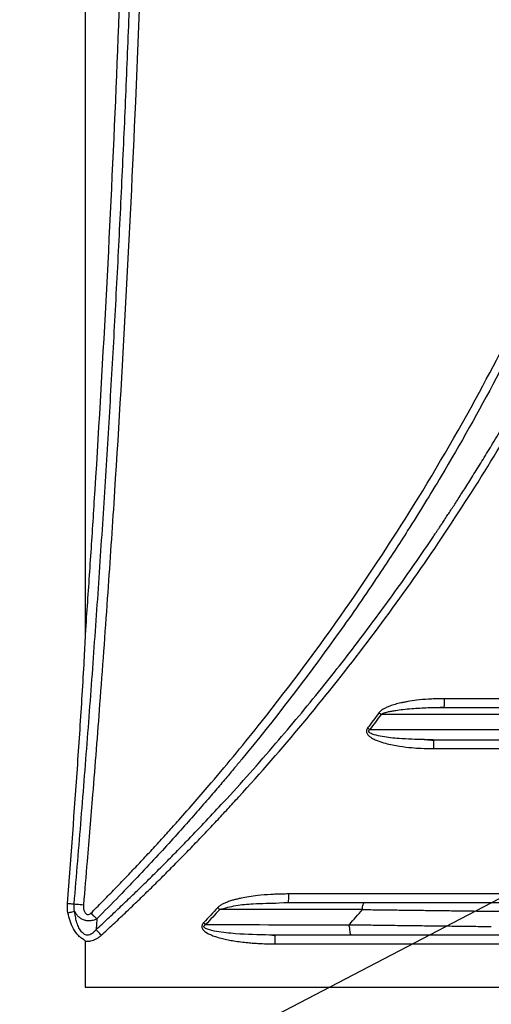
# Model space of a CAD drawing. Header units: millimetres. Extents: x 0 to 1118, y 0 to 864.
# Tile 45 of 76: x 554 to 576, y 82 to 128. Entities that reach past the tile are written whole.
import ezdxf

# ---------------------------------------------------------------- set-up
doc = ezdxf.new("R2010")
doc.units = ezdxf.units.MM
doc.dimstyles.new('SLDDIMSTYLE0', dxfattribs={"dimtxt": 0.18, "dimasz": 1.524, "dimexe": 0, "dimexo": 0.0625, "dimgap": 0, "dimtad": 0, "dimtih": 1, "dimtoh": 1, "dimdec": 0, "dimrnd": 1e-09, "dimzin": 0, "dimdsep": 46, "dimtxsty": 'Standard', "dimblk1": 'DOT', "dimblk2": 'DOT', "dimsah": 1, "dimcen": 0.09, "dimadec": 0, "dimazin": 0, "dimtfac": 1.524, "dimtdec": 0, "dimtofl": 0, "dimtmove": 0, "dimatfit": 3, "dimldrblk": 'DOT', "dimfxl": 1, "dimfrac": 2, "dimtolj": 1, "dimtzin": 0, "dimarcsym": 0})

# ---------------------------------------------------------------- blocks, each defined once
blk = doc.blocks.new('_DOT')
at = {"color": 0, "linetype": 'ByBlock', "lineweight": -2}
blk.add_line((-0.5, 0), (-1, 0), dxfattribs=at)
at = {"color": 0, "linetype": 'ByBlock', "const_width": 0.5}
blk.add_lwpolyline([(-0.25, 0, 1), (0.25, 0, 1)], format="xyb", close=True, dxfattribs=at)

msp = doc.modelspace()

# ---------------------------------------------------------------- linework, layer by layer
at = {"color": 7, "linetype": 'Continuous', "lineweight": 30}
for p, q in [((557.05, 222.807), (557.05, 99.49)), ((557.082, 99.938), (557.05, 99.49)), ((573.207, 96.147), (573.598, 96.179)), ((573.09, 94.651), (572.678, 94.667)), ((565.988, 87.147), (566.409, 87.179)), ((565.994, 87.137), (566.406, 87.151)), ((557.05, 85.387), (557.05, 83.258)), ((565.779, 85.651), (565.555, 85.659)), ((557.05, 83.258), (699.292, 83.258))]:
    msp.add_line(p, q, dxfattribs=at)
msp.add_arc((568.399, 96.451), 5.205, 356.6951, 1.1005, dxfattribs=at)
for points, knots in [([(557.321, 86.667), (557.495, 86.843), (557.843, 87.193), (558.36, 87.722), (558.873, 88.254), (559.381, 88.789), (559.885, 89.327), (560.384, 89.867), (560.878, 90.41), (561.71, 91.338), (563.163, 93.005), (565.791, 96.199), (568.864, 100.327), (572.217, 105.405), (575.088, 110.332), (577.953, 115.951), (580.248, 121.196), (582.651, 127.653), (584.807, 134.816), (586.644, 143.492), (587.751, 152.292), (587.998, 158.231), (587.997, 161.248), (587.997, 161.349), (587.997, 161.463), (587.996, 161.59), (587.996, 161.731), (587.995, 161.884), (587.994, 162.049), (587.992, 162.228), (587.99, 162.42), (587.987, 162.625), (587.984, 162.842), (587.98, 163.073), (587.975, 163.316), (587.97, 163.573), (587.963, 163.842), (587.956, 164.124), (587.947, 164.419), (587.937, 164.727), (587.926, 165.047), (587.913, 165.381), (587.899, 165.728), (587.883, 166.087), (587.865, 166.459), (587.845, 166.844), (587.823, 167.242), (587.798, 167.652), (587.772, 168.076), (587.742, 168.512), (587.71, 168.961), (587.675, 169.423), (587.637, 169.897), (587.596, 170.384), (587.551, 170.884), (587.503, 171.396), (587.45, 171.921), (587.394, 172.459), (587.334, 173.009), (587.269, 173.571), (587.2, 174.147), (587.126, 174.734), (587.047, 175.334), (586.962, 175.946), (586.873, 176.57), (586.777, 177.207), (586.676, 177.856), (586.569, 178.517), (586.455, 179.19), (586.334, 179.875), (586.207, 180.571), (586.073, 181.28), (585.931, 182), (585.782, 182.732), (585.625, 183.476), (585.459, 184.231), (585.286, 184.997), (585.103, 185.775), (584.912, 186.563), (584.712, 187.363), (584.502, 188.173), (584.282, 188.995), (584.052, 189.827), (583.812, 190.669), (583.561, 191.522), (583.3, 192.385), (583.027, 193.258), (582.742, 194.141), (582.446, 195.034), (582.137, 195.936), (581.816, 196.847), (581.482, 197.768), (581.136, 198.697), (580.775, 199.635), (580.401, 200.582), (580.013, 201.537), (579.611, 202.5), (579.194, 203.47), (578.762, 204.448), (578.315, 205.434), (577.852, 206.426), (577.373, 207.426), (576.878, 208.431), (576.366, 209.443), (575.838, 210.46), (575.292, 211.483), (574.729, 212.512), (574.148, 213.545), (573.549, 214.582), (572.932, 215.624), (572.296, 216.67), (571.641, 217.719), (570.967, 218.771), (570.273, 219.825), (569.559, 220.882), (568.825, 221.94), (568.07, 223), (567.295, 224.06), (566.498, 225.121), (565.681, 226.182), (564.841, 227.243), (563.98, 228.302), (563.097, 229.36), (562.192, 230.415), (561.264, 231.469), (560.313, 232.519), (559.338, 233.564), (558.342, 234.607), (557.662, 235.293), (557.321, 235.637)], [0, 0, 0, 0, 0.004487, 0.008968, 0.013442, 0.01791, 0.02237, 0.026824, 0.031271, 0.035712, 0.049464, 0.071423, 0.110818, 0.142842, 0.181875, 0.214263, 0.257285, 0.285688, 0.339253, 0.392822, 0.446395, 0.499969, 0.500504, 0.501117, 0.501808, 0.502577, 0.503424, 0.504349, 0.505353, 0.506434, 0.507594, 0.508831, 0.510147, 0.511541, 0.513013, 0.514563, 0.516191, 0.517898, 0.519682, 0.521544, 0.523485, 0.525504, 0.527601, 0.529775, 0.532028, 0.534359, 0.536769, 0.539256, 0.541821, 0.544465, 0.547186, 0.549986, 0.552864, 0.555819, 0.558853, 0.561965, 0.565155, 0.568423, 0.57177, 0.575194, 0.578696, 0.582277, 0.585935, 0.589672, 0.593487, 0.597379, 0.60135, 0.605399, 0.609526, 0.613731, 0.618015, 0.622376, 0.626815, 0.631332, 0.635928, 0.640601, 0.645353, 0.650183, 0.65509, 0.660076, 0.66514, 0.670282, 0.675502, 0.6808, 0.686176, 0.69163, 0.697162, 0.702773, 0.708461, 0.714227, 0.720072, 0.725994, 0.731995, 0.738074, 0.74423, 0.750465, 0.756778, 0.763169, 0.769638, 0.776185, 0.78281, 0.789513, 0.796294, 0.803153, 0.81009, 0.817105, 0.824199, 0.83137, 0.83862, 0.845947, 0.853353, 0.860836, 0.868398, 0.876038, 0.883755, 0.891551, 0.899425, 0.907377, 0.915407, 0.923515, 0.931701, 0.939965, 0.948307, 0.956727, 0.965226, 0.973802, 0.982457, 0.991189, 1, 1, 1, 1]), ([(557.593, 235.898), (557.755, 235.735), (558.107, 235.381), (558.67, 234.805), (559.309, 234.141), (560.02, 233.388), (560.801, 232.543), (561.649, 231.603), (562.561, 230.566), (563.534, 229.429), (564.845, 227.851), (566.378, 225.919), (568.023, 223.724), (569.437, 221.737), (571.48, 218.731), (575.504, 212.26), (580.301, 202.537), (584.348, 190.9), (586.807, 180.353), (588.111, 170.497), (588.497, 161.404), (588.164, 152.854), (587.036, 143.231), (584.679, 132.398), (581.41, 122.899), (578.349, 115.939), (576.03, 111.301), (573.853, 107.434), (572.043, 104.49), (570.511, 102.132), (568.132, 98.671), (565.951, 95.81), (564.249, 93.736), (563.915, 93.333), (563.511, 92.851), (563.037, 92.293), (562.49, 91.658), (561.869, 90.95), (561.172, 90.17), (560.396, 89.321), (559.539, 88.404), (558.599, 87.422), (557.936, 86.753), (557.593, 86.407)], [0, 0, 0, 0, 0.00417, 0.009034, 0.014591, 0.020843, 0.027789, 0.035429, 0.043762, 0.052789, 0.06251, 0.080893, 0.097439, 0.112149, 0.125021, 0.1632, 0.249975, 0.320458, 0.385617, 0.445452, 0.499961, 0.549974, 0.599987, 0.674978, 0.749961, 0.781222, 0.812473, 0.843728, 0.861484, 0.874984, 0.894608, 0.937489, 0.94002, 0.943181, 0.946972, 0.951394, 0.956446, 0.962129, 0.968443, 0.975386, 0.982961, 0.991165, 1, 1, 1, 1]), ([(556.546, 87.093), (556.602, 87.749), (556.712, 89.063), (556.873, 91.034), (557.03, 93.005), (557.182, 94.976), (557.33, 96.948), (557.474, 98.921), (557.613, 100.893), (557.748, 102.866), (557.878, 104.839), (558.004, 106.812), (558.126, 108.786), (558.243, 110.76), (558.355, 112.734), (558.463, 114.708), (558.567, 116.683), (558.667, 118.658), (558.761, 120.633), (558.852, 122.608), (558.938, 124.584), (559.019, 126.559), (559.096, 128.535), (559.168, 130.511), (559.236, 132.487), (559.3, 134.464), (559.358, 136.44), (559.413, 138.417), (559.463, 140.393), (559.508, 142.37), (559.549, 144.347), (559.585, 146.324), (559.617, 148.301), (559.644, 150.278), (559.667, 152.255), (559.685, 154.233), (559.699, 156.21), (559.708, 158.187), (559.712, 160.165), (559.712, 162.142), (559.708, 164.119), (559.699, 166.096), (559.685, 168.074), (559.667, 170.051), (559.644, 172.028), (559.617, 174.005), (559.585, 175.982), (559.549, 177.959), (559.508, 179.936), (559.463, 181.913), (559.413, 183.89), (559.358, 185.866), (559.299, 187.843), (559.236, 189.819), (559.168, 191.795), (559.096, 193.771), (559.019, 195.747), (558.937, 197.722), (558.852, 199.698), (558.761, 201.673), (558.666, 203.648), (558.567, 205.623), (558.463, 207.598), (558.355, 209.572), (558.242, 211.546), (558.125, 213.52), (558.004, 215.493), (557.878, 217.467), (557.747, 219.44), (557.613, 221.412), (557.474, 223.385), (557.33, 225.357), (557.182, 227.329), (557.03, 229.3), (556.873, 231.271), (556.712, 233.242), (556.601, 234.556), (556.546, 235.212)], [0, 0, 0, 0, 0.0133339, 0.0266678, 0.0400017, 0.0533356, 0.0666694, 0.0800032, 0.0933369, 0.1066706, 0.1200043, 0.133338, 0.1466716, 0.1600052, 0.1733387, 0.1866722, 0.2000058, 0.2133392, 0.2266727, 0.2400062, 0.2533396, 0.266673, 0.2800064, 0.2933398, 0.3066731, 0.3200065, 0.3333398, 0.3466731, 0.3600064, 0.3733396, 0.3866729, 0.4000062, 0.4133394, 0.4266726, 0.4400058, 0.453339, 0.4666722, 0.4800054, 0.4933386, 0.5066718, 0.520005, 0.5333381, 0.5466713, 0.5600044, 0.5733376, 0.5866707, 0.6000038, 0.613337, 0.6266701, 0.6400032, 0.6533364, 0.6666695, 0.6800026, 0.6933357, 0.7066689, 0.720002, 0.7333351, 0.7466683, 0.7600014, 0.7733346, 0.7866677, 0.8000009, 0.8133341, 0.8266673, 0.8400004, 0.8533336, 0.8666669, 0.8800001, 0.8933333, 0.9066666, 0.9199999, 0.9333332, 0.9466665, 0.9599999, 0.9733332, 0.9866666, 1, 1, 1, 1]), ([(556.974, 235.251), (557.024, 234.657), (557.163, 233.037), (557.416, 229.956), (557.723, 226.021), (558.055, 221.477), (558.511, 214.724), (558.966, 206.915), (559.431, 197.139), (559.98, 182.279), (560.359, 157.549), (559.834, 133.33), (558.934, 114.805), (558.482, 107.172), (558.067, 101.004), (557.742, 96.53), (557.427, 92.49), (557.175, 89.409), (557.03, 87.718), (556.974, 87.054)], [0, 0, 0, 0, 0.012054, 0.032888, 0.062501, 0.091852, 0.125002, 0.199354, 0.250005, 0.322876, 0.500006, 0.749995, 0.812497, 0.874998, 0.904582, 0.937499, 0.965686, 0.98652, 1, 1, 1, 1]), ([(557.081, 222.365), (557.132, 221.63), (557.234, 220.16), (557.38, 217.956), (557.52, 215.753), (557.655, 213.552), (557.785, 211.353), (557.908, 209.156), (558.027, 206.961), (558.139, 204.767), (558.246, 202.575), (558.348, 200.385), (558.548, 195.835), (558.806, 188.926), (559.053, 179.66), (559.201, 170.403), (559.267, 158.067), (559.102, 142.632), (558.608, 127.204), (558.017, 114.859), (557.601, 107.748), (557.277, 102.772), (557.147, 100.882), (557.082, 99.938)], [0, 0, 0, 0, 0.018047, 0.036077, 0.05409, 0.072085, 0.090063, 0.108024, 0.125968, 0.143896, 0.161806, 0.1797, 0.197578, 0.273323, 0.348969, 0.424523, 0.499996, 0.65102, 0.802409, 0.877907, 0.953619, 0.976815, 1, 1, 1, 1]), ([(557.555, 85.909), (557.738, 86.079), (558.105, 86.418), (558.649, 86.931), (559.189, 87.448), (559.725, 87.967), (560.256, 88.49), (560.782, 89.017), (561.305, 89.546), (562.191, 90.458), (563.726, 92.086), (565.775, 94.389), (567.905, 96.953), (569.8, 99.385), (571.508, 101.712), (572.584, 103.265), (573.121, 104.063), (573.182, 104.153), (573.253, 104.26), (573.335, 104.383), (573.428, 104.522), (573.531, 104.678), (573.645, 104.85), (573.769, 105.039), (573.903, 105.244), (574.048, 105.466), (574.202, 105.705), (574.366, 105.961), (574.54, 106.233), (574.724, 106.523), (574.917, 106.83), (575.119, 107.154), (575.33, 107.495), (575.55, 107.854), (575.779, 108.231), (576.016, 108.625), (576.261, 109.037), (576.514, 109.467), (576.775, 109.915), (577.043, 110.381), (577.318, 110.866), (577.6, 111.369), (577.889, 111.891), (578.184, 112.432), (578.484, 112.992), (578.791, 113.571), (579.102, 114.169), (579.419, 114.786), (579.74, 115.423), (580.065, 116.08), (580.394, 116.757), (580.726, 117.454), (581.061, 118.171), (581.399, 118.909), (581.739, 119.667), (582.08, 120.446), (582.423, 121.245), (582.766, 122.066), (583.109, 122.908), (583.452, 123.771), (583.795, 124.655), (584.135, 125.561), (584.474, 126.488), (584.811, 127.437), (585.144, 128.408), (585.474, 129.401), (585.799, 130.416), (586.12, 131.452), (586.435, 132.511), (586.744, 133.592), (587.046, 134.695), (587.34, 135.82), (587.626, 136.968), (587.903, 138.138), (588.171, 139.329), (588.428, 140.544), (588.674, 141.78), (588.909, 143.038), (589.131, 144.319), (589.339, 145.622), (589.535, 146.946), (589.651, 147.838), (589.71, 148.287)], [0, 0, 0, 0, 0.010464, 0.020911, 0.031344, 0.041763, 0.052169, 0.062564, 0.072948, 0.083324, 0.115835, 0.166644, 0.212408, 0.255445, 0.295743, 0.333291, 0.334537, 0.336056, 0.337846, 0.33991, 0.342246, 0.344854, 0.347735, 0.350889, 0.354315, 0.358013, 0.361984, 0.366227, 0.370743, 0.37553, 0.380591, 0.385923, 0.391527, 0.397404, 0.403553, 0.409974, 0.416667, 0.423632, 0.43087, 0.438379, 0.446161, 0.454214, 0.46254, 0.471138, 0.480009, 0.489151, 0.498566, 0.508253, 0.518213, 0.528445, 0.53895, 0.549728, 0.560779, 0.572103, 0.5837, 0.59557, 0.607715, 0.620132, 0.632823, 0.645788, 0.659026, 0.672537, 0.686321, 0.700379, 0.714709, 0.729313, 0.744189, 0.759337, 0.774758, 0.790451, 0.806416, 0.822653, 0.839162, 0.855943, 0.872997, 0.890322, 0.90792, 0.925791, 0.943934, 0.96235, 0.981038, 1, 1, 1, 1]), ([(557.798, 85.649), (557.981, 85.819), (558.347, 86.158), (558.892, 86.671), (559.432, 87.188), (559.969, 87.709), (560.502, 88.234), (561.032, 88.763), (561.557, 89.296), (562.079, 89.833), (562.597, 90.374), (563.111, 90.919), (563.621, 91.467), (564.971, 92.94), (567.103, 95.387), (569.902, 98.901), (572.546, 102.534), (575.029, 106.28), (577.346, 110.131), (579.492, 114.079), (581.463, 118.117), (583.255, 122.238), (584.866, 126.435), (586.292, 130.697), (587.53, 135.017), (588.328, 138.348), (588.813, 140.652), (589.061, 141.913), (589.294, 143.175), (589.511, 144.441), (589.712, 145.708), (589.898, 146.978), (590.008, 147.827), (590.063, 148.251)], [0, 0, 0, 0, 0.010412, 0.020823, 0.031234, 0.041644, 0.052055, 0.062466, 0.07288, 0.083295, 0.093713, 0.104134, 0.114558, 0.124988, 0.187492, 0.249972, 0.312451, 0.374961, 0.437482, 0.499954, 0.562425, 0.624952, 0.687468, 0.749958, 0.812448, 0.874971, 0.892851, 0.91072, 0.928581, 0.946437, 0.96429, 0.982143, 1, 1, 1, 1]), ([(556.239, 87.119), (556.404, 89.254), (556.562, 91.389), (556.781, 94.593), (556.852, 95.662), (556.951, 97.265), (556.983, 97.799), (557.027, 98.6), (557.042, 98.868), (557.061, 99.269), (557.067, 99.402), (557.075, 99.603), (557.078, 99.67), (557.081, 99.804), (557.084, 99.871), (557.081, 99.938)], [0, 0, 0, 0, 0.5, 0.5, 0.75, 0.75, 0.875, 0.875, 0.9375, 0.9375, 0.96875, 0.96875, 0.984375, 0.984375, 1, 1, 1, 1]), ([(573.603, 96.551), (573.511, 96.55), (573.337, 96.547), (573.092, 96.539), (572.756, 96.523), (572.364, 96.486), (571.995, 96.434), (571.755, 96.39), (571.56, 96.349), (571.337, 96.294), (571.11, 96.22), (570.926, 96.144), (570.795, 96.078), (570.702, 96.017), (570.637, 95.963), (570.602, 95.921), (570.586, 95.901)], [0, 0, 0, 0, 0.08747, 0.165592, 0.234386, 0.408555, 0.54007, 0.590169, 0.641251, 0.730483, 0.808743, 0.869199, 0.919655, 0.948665, 0.97529, 1, 1, 1, 1]), ([(570.586, 95.901), (570.499, 95.785), (570.327, 95.551), (570.153, 95.319), (570.066, 95.203)], [0, 0, 0, 0, 0.499969, 1, 1, 1, 1]), ([(570.686, 95.826), (570.696, 95.832), (570.717, 95.846), (570.751, 95.863), (570.789, 95.88), (570.841, 95.9), (570.913, 95.921), (571.027, 95.95), (571.178, 95.982), (571.406, 96.022), (571.714, 96.062), (572.209, 96.108), (572.697, 96.134), (573.196, 96.149), (573.447, 96.15), (573.595, 96.151)], [0, 0, 0, 0, 0.0118601, 0.0248619, 0.0390695, 0.0545319, 0.0814908, 0.1152258, 0.1741502, 0.2386863, 0.3512376, 0.4907928, 0.7450668, 0.8488058, 1, 1, 1, 1]), ([(573.595, 96.151), (574.765, 96.151), (577.106, 96.151), (580.616, 96.151), (584.127, 96.151), (587.638, 96.151), (591.149, 96.151), (594.66, 96.151), (597.001, 96.151), (598.171, 96.151)], [0, 0, 0, 0, 0.142858, 0.285715, 0.428572, 0.571428, 0.714285, 0.857142, 1, 1, 1, 1]), ([(570.066, 95.203), (570.057, 95.189), (570.04, 95.164), (570.022, 95.123), (570.01, 95.078), (570.008, 95.026), (570.024, 94.969), (570.053, 94.914), (570.11, 94.842), (570.216, 94.76), (570.367, 94.673), (570.595, 94.579), (570.983, 94.459), (571.508, 94.358), (572.057, 94.294), (572.578, 94.258), (572.908, 94.254), (573.098, 94.251)], [0, 0, 0, 0, 0.013833, 0.026395, 0.037956, 0.053871, 0.070564, 0.088228, 0.107471, 0.149253, 0.201743, 0.257236, 0.361312, 0.550855, 0.716062, 0.837285, 1, 1, 1, 1]), ([(570.112, 95.051), (570.113, 95.057), (570.114, 95.068), (570.121, 95.084), (570.132, 95.099), (570.147, 95.113), (570.16, 95.122), (570.166, 95.127)], [0, 0, 0, 0, 0.176559, 0.351255, 0.532646, 0.760762, 1, 1, 1, 1]), ([(573.113, 94.617), (573.039, 94.624), (572.89, 94.639), (572.743, 94.65), (572.669, 94.656)], [0, 0, 0, 0, 0.49938, 1, 1, 1, 1]), ([(573.09, 94.651), (573.091, 94.65), (573.092, 94.649), (573.093, 94.619), (573.093, 94.619)], [0, 0, 0, 0, 0.981508, 1, 1, 1, 1]), ([(573.09, 94.651), (574.284, 94.651), (576.673, 94.651), (580.256, 94.651), (583.839, 94.651), (587.422, 94.651), (591.005, 94.651), (594.588, 94.651), (596.977, 94.651), (598.171, 94.651)], [0, 0, 0, 0, 0.1428577, 0.2857149, 0.4285717, 0.5714283, 0.7142851, 0.8571423, 1, 1, 1, 1]), ([(566.415, 87.551), (566.314, 87.55), (566.123, 87.547), (565.853, 87.539), (565.482, 87.522), (565.065, 87.486), (564.609, 87.425), (564.299, 87.37), (564.076, 87.32), (563.944, 87.288), (563.837, 87.258), (563.715, 87.22), (563.569, 87.168), (563.408, 87.098), (563.272, 87.02), (563.197, 86.955), (563.16, 86.922)], [0, 0, 0, 0, 0.0897992, 0.1700827, 0.2408683, 0.4211609, 0.5429334, 0.6517967, 0.701713, 0.7466321, 0.7731514, 0.8005112, 0.8606499, 0.9111376, 0.9565702, 1, 1, 1, 1]), ([(566.406, 87.151), (567.582, 87.151), (569.935, 87.151), (573.464, 87.151), (576.994, 87.151), (580.523, 87.151), (584.053, 87.151), (587.582, 87.151), (591.112, 87.151), (594.641, 87.151), (596.995, 87.151), (598.171, 87.151)], [0, 0, 0, 0, 0.111112, 0.222223, 0.333334, 0.444445, 0.555555, 0.666666, 0.777777, 0.888888, 1, 1, 1, 1]), ([(569.822, 86.833), (569.827, 86.922), (569.84, 87.004), (569.878, 87.119), (569.902, 87.151), (569.926, 87.151)], [0, 0, 0, 0, 0.5, 0.5, 1, 1, 1, 1]), ([(556.238, 87.119), (556.307, 87.113), (556.372, 87.108), (556.478, 87.099), (556.52, 87.095), (556.548, 87.092)], [0, 0, 0, 0, 0.5, 0.5, 1, 1, 1, 1]), ([(556.259, 86.687), (556.328, 86.701), (556.394, 86.715), (556.501, 86.737), (556.541, 86.746), (556.566, 86.751)], [0, 0, 0, 0, 0.5, 0.5, 1, 1, 1, 1]), ([(557.05, 85.387), (557.051, 85.395), (557.044, 85.402), (557.032, 85.413), (557.025, 85.418), (557.005, 85.432), (556.991, 85.441), (556.949, 85.467), (556.921, 85.485), (556.84, 85.542), (556.79, 85.584), (556.652, 85.722), (556.575, 85.831), (556.448, 86.06), (556.397, 86.183), (556.315, 86.431), (556.283, 86.558), (556.259, 86.687)], [0, 0, 0, 0, 0.015625, 0.015625, 0.03125, 0.03125, 0.0625, 0.0625, 0.125, 0.125, 0.25, 0.25, 0.5, 0.5, 0.75, 0.75, 1, 1, 1, 1]), ([(556.546, 87.093), (556.575, 87.09), (556.686, 87.079), (556.865, 87.063), (556.974, 87.054)], [0.7027437, 0.7027437, 0.7027437, 0.7027437, 1, 1.40915, 1.40915, 1.40915, 1.40915]), ([(557.555, 85.909), (557.541, 85.89), (557.513, 85.855), (557.468, 85.806), (557.406, 85.748), (557.324, 85.69), (557.217, 85.653), (557.117, 85.655), (557.028, 85.685), (556.948, 85.739), (556.853, 85.839), (556.777, 85.963), (556.716, 86.103), (556.663, 86.252), (556.606, 86.469), (556.581, 86.648), (556.566, 86.751)], [0, 0, 0, 0, 0.038783, 0.075046, 0.108874, 0.180425, 0.239833, 0.290038, 0.341286, 0.389846, 0.446868, 0.566068, 0.6277, 0.699566, 0.827248, 1, 1, 1, 1]), ([(556.566, 86.751), (556.571, 86.739), (556.59, 86.698), (556.628, 86.636), (556.678, 86.571), (556.747, 86.498), (556.85, 86.422), (556.991, 86.357), (557.114, 86.328), (557.209, 86.321), (557.289, 86.323), (557.381, 86.335), (557.487, 86.362), (557.556, 86.391), (557.593, 86.407)], [0, 0, 0, 0, 0.035491, 0.123018, 0.191674, 0.248842, 0.380268, 0.512056, 0.62639, 0.681288, 0.739356, 0.814747, 0.902399, 1, 1, 1, 1]), ([(556.974, 87.054), (556.973, 87.032), (556.97, 86.989), (556.972, 86.928), (556.977, 86.872), (556.989, 86.809), (557.012, 86.743), (557.05, 86.675), (557.104, 86.62), (557.178, 86.596), (557.257, 86.613), (557.298, 86.648), (557.321, 86.667)], [0, 0, 0, 0, 0.0944118, 0.1813871, 0.2613891, 0.3350126, 0.4515006, 0.556287, 0.6688515, 0.7703048, 0.874985, 1, 1, 1, 1]), ([(563.16, 86.922), (563.052, 86.806), (562.836, 86.572), (562.619, 86.34), (562.51, 86.224)], [0, 0, 0, 0, 0.499892, 1, 1, 1, 1]), ([(569.822, 86.833), (569.927, 86.832), (570.139, 86.829), (570.457, 86.825), (570.776, 86.821), (571.098, 86.816), (571.579, 86.811), (572.226, 86.802), (573.005, 86.792), (573.745, 86.783), (574.432, 86.774), (575.089, 86.766), (575.715, 86.758), (576.122, 86.753), (576.32, 86.751)], [0, 0, 0, 0, 0.049823, 0.099728, 0.149712, 0.19977, 0.249899, 0.374393, 0.499859, 0.609509, 0.714401, 0.814476, 0.909688, 1, 1, 1, 1]), ([(557.321, 86.667), (557.368, 86.62), (557.418, 86.571), (557.513, 86.48), (557.557, 86.439), (557.593, 86.407)], [0, 0, 0, 0, 0.5, 0.5, 1, 1, 1, 1]), ([(557.593, 86.407), (557.59, 86.372), (557.584, 86.289), (557.574, 86.158), (557.564, 86.026), (557.558, 85.944), (557.555, 85.909)], [0, 0, 0, 0, 0.208381, 0.500002, 0.791445, 1, 1, 1, 1]), ([(562.51, 86.224), (562.5, 86.212), (562.48, 86.19), (562.457, 86.153), (562.441, 86.116), (562.431, 86.08), (562.429, 86.043), (562.434, 86.006), (562.447, 85.968), (562.467, 85.931), (562.525, 85.854), (562.664, 85.75), (562.875, 85.65), (563.123, 85.563), (563.373, 85.494), (563.64, 85.436), (564.03, 85.366), (564.425, 85.318), (564.814, 85.285), (565.092, 85.267), (565.416, 85.255), (565.656, 85.253), (565.788, 85.251)], [0, 0, 0, 0, 0.012449, 0.023816, 0.034317, 0.044227, 0.053873, 0.063606, 0.073769, 0.084863, 0.097187, 0.150564, 0.219953, 0.282551, 0.358504, 0.426355, 0.499248, 0.6736, 0.74265, 0.808955, 0.895086, 1, 1, 1, 1]), ([(557.798, 85.649), (557.753, 85.698), (557.707, 85.747), (557.623, 85.837), (557.586, 85.877), (557.555, 85.909)], [0, 0, 0, 0, 0.5, 0.5, 1, 1, 1, 1]), ([(569.22, 86.051), (569.22, 86.06), (569.22, 86.088), (569.221, 86.116), (569.223, 86.134)], [1.34324517, 1.34324517, 1.34324517, 1.34324517, 1.375, 1.43633726, 1.43633726, 1.43633726, 1.43633726]), ([(569.22, 86.051), (569.22, 85.994), (569.224, 85.939), (569.234, 85.845), (569.241, 85.808), (569.258, 85.74), (569.269, 85.71), (569.295, 85.664), (569.311, 85.651), (569.326, 85.651)], [0, 0, 0, 0, 0.25, 0.25, 0.5, 0.5, 0.75, 0.75, 1, 1, 1, 1]), ([(569.223, 86.134), (569.343, 86.132), (569.584, 86.129), (569.948, 86.125), (570.315, 86.12), (570.685, 86.115), (571.059, 86.11), (571.436, 86.105), (571.815, 86.1), (572.198, 86.096), (572.583, 86.091), (572.972, 86.086), (573.363, 86.081), (573.757, 86.076), (574.153, 86.071), (574.552, 86.066), (574.953, 86.061), (575.357, 86.056), (575.627, 86.053), (575.762, 86.051)], [0, 0, 0, 0, 0.056377, 0.11306, 0.170049, 0.227345, 0.284947, 0.342855, 0.401068, 0.459587, 0.518412, 0.577543, 0.636979, 0.69672, 0.756766, 0.817117, 0.877774, 0.938734, 1, 1, 1, 1]), ([(557.05, 85.387), (557.068, 85.384), (557.104, 85.378), (557.158, 85.374), (557.212, 85.375), (557.267, 85.379), (557.345, 85.392), (557.447, 85.421), (557.568, 85.477), (557.687, 85.553), (557.76, 85.616), (557.798, 85.649)], [0, 0, 0, 0, 0.065573, 0.131163, 0.197169, 0.263985, 0.331989, 0.486736, 0.647439, 0.817553, 1, 1, 1, 1]), ([(565.804, 85.617), (565.762, 85.626), (565.676, 85.643), (565.592, 85.649), (565.55, 85.652)], [0, 0, 0, 0, 0.49701, 1, 1, 1, 1]), ([(565.779, 85.651), (565.78, 85.65), (565.782, 85.649), (565.783, 85.619), (565.783, 85.618)], [0, 0, 0, 0, 0.975226, 1, 1, 1, 1]), ([(690.563, 85.651), (689.375, 85.651), (686.998, 85.651), (683.433, 85.651), (679.867, 85.651), (676.302, 85.651), (672.737, 85.651), (669.172, 85.651), (665.606, 85.651), (662.041, 85.651), (658.476, 85.651), (654.911, 85.651), (651.345, 85.651), (647.78, 85.651), (644.215, 85.651), (640.65, 85.651), (637.084, 85.651), (633.519, 85.651), (629.954, 85.651), (626.389, 85.651), (622.823, 85.651), (619.258, 85.651), (615.693, 85.651), (612.128, 85.651), (608.562, 85.651), (604.997, 85.651), (601.432, 85.651), (597.866, 85.651), (594.301, 85.651), (590.736, 85.651), (587.171, 85.651), (583.605, 85.651), (580.04, 85.651), (576.475, 85.651), (572.91, 85.651), (569.344, 85.651), (566.968, 85.651), (565.779, 85.651)], [0, 0, 0, 0, 0.0285756, 0.0571506, 0.0857248, 0.1142983, 0.1428713, 0.1714436, 0.2000155, 0.2285869, 0.2571578, 0.2857284, 0.3142986, 0.3428686, 0.3714383, 0.4000077, 0.4285771, 0.4571463, 0.4857154, 0.5142846, 0.5428537, 0.5714229, 0.5999923, 0.6285617, 0.6571314, 0.6857014, 0.7142716, 0.7428422, 0.7714131, 0.7999845, 0.8285564, 0.8571287, 0.8857017, 0.9142752, 0.9428494, 0.9714244, 1, 1, 1, 1])]:
    msp.add_open_spline(points, degree=3, knots=knots, dxfattribs=at)
for points in [[(598.171, 96.551), (589.981, 96.551), (581.792, 96.551), (573.603, 96.551)], [(570.686, 95.826), (570.514, 95.592), (570.34, 95.359), (570.166, 95.127)], [(570.586, 95.901), (570.622, 95.874), (570.656, 95.849), (570.686, 95.826)], [(576.727, 95.823), (574.715, 95.824), (572.701, 95.825), (570.686, 95.826)], [(570.166, 95.127), (570.133, 95.152), (570.099, 95.178), (570.066, 95.203)], [(570.166, 95.127), (572.192, 95.126), (574.217, 95.125), (576.241, 95.125)], [(573.098, 94.251), (581.455, 94.251), (589.813, 94.251), (598.171, 94.251)], [(566.409, 87.181), (566.408, 87.161), (566.407, 87.151), (566.406, 87.151)], [(598.171, 87.551), (587.585, 87.551), (576.999, 87.551), (566.415, 87.551)], [(556.259, 86.687), (556.232, 86.829), (556.226, 86.975), (556.237, 87.119)], [(556.566, 86.751), (556.543, 86.86), (556.537, 86.977), (556.547, 87.092)], [(563.253, 86.837), (563.037, 86.603), (562.82, 86.37), (562.602, 86.138)], [(563.253, 86.837), (563.223, 86.864), (563.191, 86.894), (563.16, 86.922)], [(569.822, 86.833), (567.634, 86.834), (565.444, 86.836), (563.253, 86.837)], [(569.223, 86.134), (569.423, 86.366), (569.623, 86.599), (569.822, 86.833)], [(562.51, 86.224), (562.541, 86.195), (562.573, 86.165), (562.602, 86.138)], [(562.602, 86.138), (564.811, 86.136), (567.018, 86.135), (569.223, 86.134)], [(565.788, 85.251), (607.37, 85.251), (648.972, 85.251), (690.554, 85.251)]]:
    msp.add_open_spline(points, degree=3, dxfattribs=at)
at = {"color": 8, "linetype": 'Continuous', "lineweight": 30}
for points, knots in [([(572.678, 94.667), (572.29, 94.675), (571.642, 94.688), (570.871, 94.775), (570.425, 94.867), (570.216, 94.937), (570.135, 94.998), (570.114, 95.029), (570.113, 95.044), (570.112, 95.051)], [0, 0, 0, 0, 0.4409019, 0.7359769, 0.8792452, 0.9590351, 0.9831003, 0.9921134, 1, 1, 1, 1]), ([(573.093, 94.619), (573.094, 94.594), (573.095, 94.543), (573.097, 94.407), (573.097, 94.303), (573.098, 94.251)], [0, 0, 0, 0, 0.32912, 0.66456, 1, 1, 1, 1]), ([(563.253, 86.837), (563.499, 86.905), (564.003, 87.043), (564.926, 87.112), (565.594, 87.128), (565.994, 87.137)], [0, 0, 0, 0, 0.275939, 0.565402, 1, 1, 1, 1]), ([(566.415, 87.551), (566.415, 87.472), (566.414, 87.395), (566.412, 87.263), (566.411, 87.212), (566.409, 87.181)], [0, 0, 0, 0, 0.5, 0.5, 1, 1, 1, 1]), ([(565.555, 85.659), (565.031, 85.668), (564.211, 85.682), (563.256, 85.79), (562.792, 85.882), (562.615, 85.955), (562.563, 85.988), (562.538, 86.012), (562.526, 86.034), (562.523, 86.052), (562.526, 86.069), (562.539, 86.091), (562.564, 86.115), (562.589, 86.13), (562.602, 86.138)], [0, 0, 0, 0, 0.487457, 0.762767, 0.895167, 0.925638, 0.939611, 0.952014, 0.957537, 0.962728, 0.967903, 0.973458, 0.985967, 1, 1, 1, 1]), ([(565.783, 85.618), (565.784, 85.593), (565.786, 85.543), (565.788, 85.407), (565.788, 85.303), (565.788, 85.251)], [0, 0, 0, 0, 0.32764, 0.66382, 1, 1, 1, 1])]:
    msp.add_open_spline(points, degree=3, knots=knots, dxfattribs=at)

# ---------------------------------------------------------------- leaders
at = {"color": 7, "linetype": 'Continuous', "lineweight": 0}
msp.add_leader([(616.918, 108.634), (543.086, 70.089), (527.082, 70.089)], dimstyle='SLDDIMSTYLE0', dxfattribs=at)

doc.saveas('drawing.dxf')
